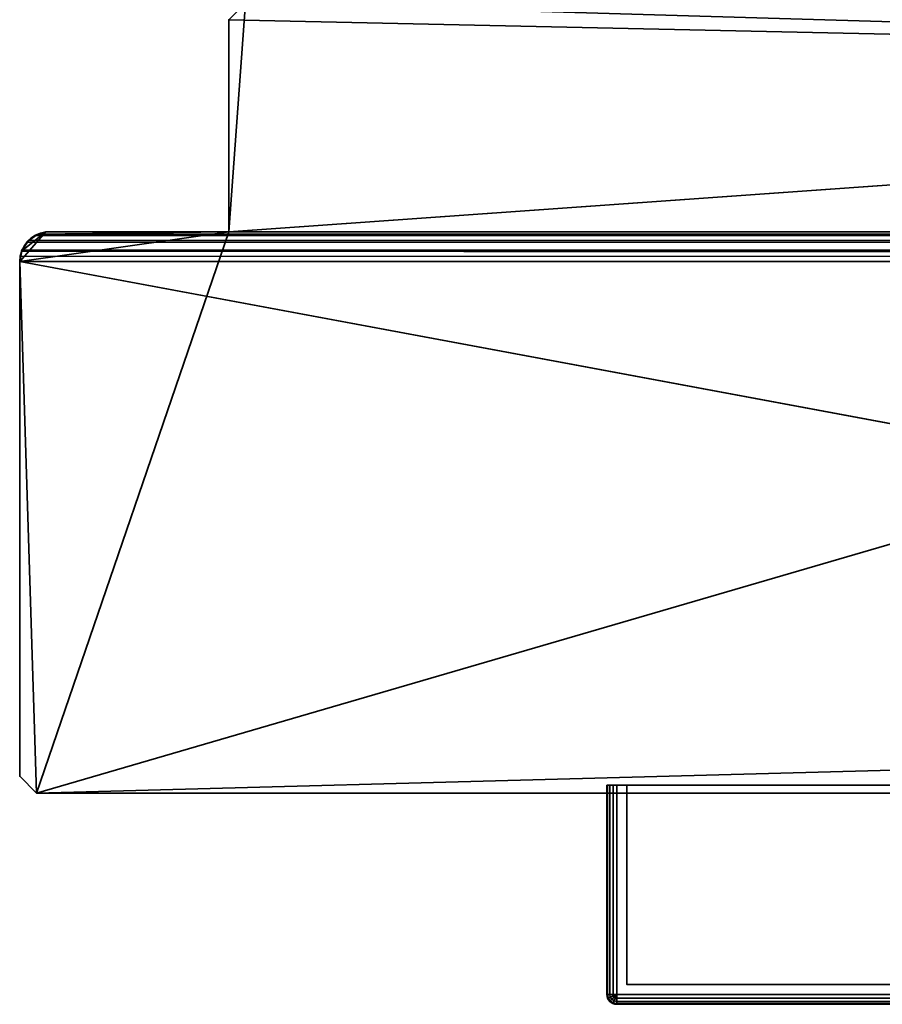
# Model space of a CAD drawing. Header units: millimetres. Extents: x -320 to 8070, y -96 to 57.
# Tile 19 of 111: x 1130 to 1174, y -50 to -1. Entities that reach past the tile are written whole.
import ezdxf

# ---------------------------------------------------------------- set-up
doc = ezdxf.new("R2010")
doc.units = ezdxf.units.MM
doc.layers.add('151', color=7, linetype='Continuous', true_color=0xffffff)

# ---------------------------------------------------------------- blocks, each defined once
blk = doc.blocks.new('UG_SURFACE_009')
at = {"layer": '151', "color": 253, "linetype": 'Continuous', "lineweight": 35}
for points in [[(1141.85, 0, 2016.5), (1141.85, 0), (1141, -0.85), (1141, -0.85, 2016.5)], [(1141.85, 0, 2016.5), (1141, -0.85, 2016.5), (1256, -3.35, 2016.5)], [(1256, -3.35), (1141, -11.5), (1141.85, 0), (1255.15, 0)], [(1141, -11.5), (1141, -0.85), (1141.85, 0)], [(1256, -3.35, 2016.5), (1256, -0.85, 2016.5), (1255.15, 0, 2016.5), (1141.85, 0, 2016.5)], [(1141, -11.5, 2016.5), (1141, -0.85, 2016.5), (1141, -0.85), (1141, -11.5)], [(1141, -0.85, 2016.5), (1141, -11.5, 2016.5), (1256, -3.35, 2016.5)], [(1131.35, -39.7), (1256, -3.35), (1256, -36.35)], [(1141, -11.5), (1256, -3.35), (1131.35, -39.7)], [(1141, -11.5, 2016.5), (1859, -11.5, 2016.5), (1744, -3.35, 2016.5), (1256, -3.35, 2016.5)], [(1141, -11.5), (1131.35, -39.7), (1130.5, -38.85), (1130.5, -13)], [(1131.813, -11.512), (1141, -11.5), (1130.5, -13)], [(1131.813, -11.512), (1130.5, -13), (1130.597, -12.47)], [(1130.597, -12.47), (1130.875, -12.008), (1131.299, -11.674), (1131.813, -11.512)], [(1131.31, -11.692, 2026.19), (1131.299, -11.674), (1130.875, -12.008)], [(1130.875, -12.008), (1130.939, -11.939, 2026.561), (1131.31, -11.692, 2026.19)], [(1131.31, -11.692, 2026.19), (1130.939, -11.939, 2026.561), (1869.061, -11.939, 2026.561)], [(1131.299, -11.674), (1131.426, -11.614, 2026.074), (1131.813, -11.512, 2025.687)], [(1131.813, -11.512, 2025.687), (1131.813, -11.512), (1131.299, -11.674)], [(1131.299, -11.674), (1131.31, -11.692, 2026.19), (1131.426, -11.614, 2026.074)], [(1869.061, -11.939, 2026.561), (1868.574, -11.614, 2026.074), (1131.426, -11.614, 2026.074), (1131.31, -11.692, 2026.19)], [(1140.964, -11.5, 2025.512), (1131.426, -11.614, 2026.074), (1868.574, -11.614, 2026.074)], [(1140.964, -11.5, 2025.512), (1131.813, -11.512, 2025.687), (1131.426, -11.614, 2026.074)], [(1141, -11.5, 2025.5), (1131.813, -11.512, 2025.687), (1140.964, -11.5, 2025.512)], [(1141, -11.5, 2025.5), (1141, -11.5, 2016.5), (1131.813, -11.512, 2025.687)], [(1141, -11.5, 2016.5), (1141, -11.5), (1131.813, -11.512), (1131.813, -11.512, 2025.687)], [(1140.964, -11.5, 2025.512), (1140.998, -11.5, 2025.503), (1140.999, -11.5, 2025.501), (1141, -11.5, 2025.501)], [(1141, -11.5, 2025.501), (1141, -11.5, 2025.5), (1140.964, -11.5, 2025.512)], [(1868.574, -11.614, 2026.074), (1140.998, -11.5, 2025.503), (1140.964, -11.5, 2025.512)], [(1140.999, -11.5, 2025.501), (1140.998, -11.5, 2025.503), (1868.574, -11.614, 2026.074)], [(1868.574, -11.614, 2026.074), (1141, -11.5, 2025.501), (1140.999, -11.5, 2025.501)], [(1859, -11.5, 2016.5), (1141, -11.5, 2016.5), (1141, -11.5, 2025.5), (1868, -11.5, 2025.5)], [(1141, -11.5, 2025.501), (1868.574, -11.614, 2026.074), (1868, -11.5, 2025.5)], [(1868, -11.5, 2025.5), (1141, -11.5, 2025.5), (1141, -11.5, 2025.501)], [(1130.888, -12.016, 2026.612), (1130.875, -12.008), (1130.597, -12.47)], [(1130.597, -12.47), (1130.614, -12.426, 2026.886), (1130.888, -12.016, 2026.612)], [(1130.888, -12.016, 2026.612), (1130.614, -12.426, 2026.886), (1869.386, -12.426, 2026.886)], [(1130.875, -12.008), (1130.888, -12.016, 2026.612), (1130.939, -11.939, 2026.561)], [(1869.386, -12.426, 2026.886), (1869.061, -11.939, 2026.561), (1130.939, -11.939, 2026.561), (1130.888, -12.016, 2026.612)], [(1130.601, -12.471, 2026.899), (1130.597, -12.47), (1130.5, -13)], [(1130.5, -13), (1130.524, -12.73, 2026.976), (1130.601, -12.471, 2026.899)], [(1130.5, -13), (1130.5, -13, 2027), (1130.524, -12.73, 2026.976)], [(1130.524, -12.73, 2026.976), (1130.5, -13, 2027), (1869.5, -13, 2027)], [(1869.5, -13, 2027), (1130.601, -12.471, 2026.899), (1130.524, -12.73, 2026.976)], [(1130.597, -12.47), (1130.601, -12.471, 2026.899), (1130.614, -12.426, 2026.886)], [(1130.601, -12.471, 2026.899), (1869.471, -12.707, 2026.971), (1869.386, -12.426, 2026.886)], [(1869.386, -12.426, 2026.886), (1130.614, -12.426, 2026.886), (1130.601, -12.471, 2026.899)], [(1130.601, -12.471, 2026.899), (1869.5, -13, 2027), (1869.471, -12.707, 2026.971)], [(1130.5, -38.85, 2027), (1130.5, -13, 2027), (1130.5, -13), (1130.5, -38.85)], [(1256, -36.35, 2027), (1130.5, -13, 2027), (1131.35, -39.7, 2027), (1255.15, -39.7, 2027)], [(1869.5, -13, 2027), (1130.5, -13, 2027), (1256, -36.35, 2027), (1744, -36.35, 2027)], [(1130.5, -13, 2027), (1130.5, -38.85, 2027), (1131.35, -39.7, 2027)], [(1256, -36.35), (1256, -38.85), (1255.15, -39.7), (1131.35, -39.7)], [(1130.5, -38.85, 2027), (1130.5, -38.85), (1131.35, -39.7), (1131.35, -39.7, 2027)], [(1255.15, -39.7, 2027), (1131.35, -39.7, 2027), (1131.35, -39.7), (1255.15, -39.7)]]:
    blk.add_3dface(points, dxfattribs=at)
blk = doc.blocks.new('UG_SURFACE_019')
at = {"layer": '151', "color": 251, "linetype": 'Continuous', "lineweight": 35}
for points in [[(1160.038, -39.3, 999.809), (1160.038, -49.8, 999.809), (1160, -49.8, 1000), (1160, -39.3, 1000)], [(1160, -49.8, 1050), (1160, -39.3, 1050), (1160, -39.3, 1000), (1160, -49.8, 1000)], [(1160, -39.3, 1050), (1160, -49.8, 1050), (1160.038, -49.8, 1050.191), (1160.038, -39.3, 1050.191)], [(1161, -39.3, 1000.5), (1160.146, -39.3, 999.646), (1160.038, -39.3, 999.809), (1160, -39.3, 1000)], [(1160, -39.3, 1000), (1160, -39.3, 1050), (1161, -39.3, 1049.5), (1161, -39.3, 1000.5)], [(1160, -39.3, 1050), (1160.038, -39.3, 1050.191), (1160.146, -39.3, 1050.354), (1161, -39.3, 1049.5)], [(1160.146, -39.3, 999.646), (1160.146, -49.8, 999.646), (1160.038, -49.8, 999.809), (1160.038, -39.3, 999.809)], [(1160.038, -39.3, 1050.191), (1160.038, -49.8, 1050.191), (1160.146, -49.8, 1050.354), (1160.146, -39.3, 1050.354)], [(1160.309, -39.3, 999.538), (1160.309, -49.8, 999.538), (1160.146, -49.8, 999.646), (1160.146, -39.3, 999.646)], [(1160.146, -39.3, 1050.354), (1160.146, -49.8, 1050.354), (1160.309, -49.8, 1050.462), (1160.309, -39.3, 1050.462)], [(1160.5, -39.3, 999.5), (1160.309, -39.3, 999.538), (1160.146, -39.3, 999.646), (1161, -39.3, 1000.5)], [(1161, -39.3, 1049.5), (1160.146, -39.3, 1050.354), (1160.309, -39.3, 1050.462), (1160.5, -39.3, 1050.5)], [(1160.5, -39.3, 999.5), (1160.5, -49.8, 999.5), (1160.309, -49.8, 999.538), (1160.309, -39.3, 999.538)], [(1160.309, -39.3, 1050.462), (1160.309, -49.8, 1050.462), (1160.5, -49.8, 1050.5), (1160.5, -39.3, 1050.5)], [(1210.5, -39.3, 999.5), (1210.5, -49.8, 999.5), (1160.5, -49.8, 999.5), (1160.5, -39.3, 999.5)], [(1210.5, -49.8, 1050.5), (1210.5, -39.3, 1050.5), (1160.5, -39.3, 1050.5), (1160.5, -49.8, 1050.5)], [(1161, -39.3, 1000.5), (1210, -39.3, 1000.5), (1210.5, -39.3, 999.5), (1160.5, -39.3, 999.5)], [(1210, -39.3, 1049.5), (1161, -39.3, 1049.5), (1160.5, -39.3, 1050.5), (1210.5, -39.3, 1050.5)], [(1161, -39.3, 1049.5), (1161, -49.3, 1049.5), (1161, -49.3, 1000.5), (1161, -39.3, 1000.5)], [(1210, -39.3, 1049.5), (1210, -49.3, 1049.5), (1161, -49.3, 1049.5), (1161, -39.3, 1049.5)], [(1161, -39.3, 1000.5), (1161, -49.3, 1000.5), (1210, -49.3, 1000.5), (1210, -39.3, 1000.5)], [(1210, -39.3, 1049.5), (1210.854, -39.3, 1050.354), (1210.962, -39.3, 1050.191), (1211, -39.3, 1050)], [(1211, -39.3, 1050), (1211, -39.3, 1000), (1210, -39.3, 1000.5), (1210, -39.3, 1049.5)], [(1210, -39.3, 1000.5), (1210.854, -39.3, 999.646), (1210.691, -39.3, 999.538), (1210.5, -39.3, 999.5)], [(1210.5, -39.3, 1050.5), (1210.691, -39.3, 1050.462), (1210.854, -39.3, 1050.354), (1210, -39.3, 1049.5)], [(1211, -39.3, 1000), (1210.962, -39.3, 999.809), (1210.854, -39.3, 999.646), (1210, -39.3, 1000.5)], [(1210, -39.3, 1000.5), (1210, -49.3, 1000.5), (1210, -49.3, 1049.5), (1210, -39.3, 1049.5)], [(1210.691, -39.3, 999.538), (1210.691, -49.8, 999.538), (1210.5, -49.8, 999.5), (1210.5, -39.3, 999.5)], [(1210.5, -39.3, 1050.5), (1210.5, -49.8, 1050.5), (1210.691, -49.8, 1050.462), (1210.691, -39.3, 1050.462)], [(1210.854, -39.3, 999.646), (1210.854, -49.8, 999.646), (1210.691, -49.8, 999.538), (1210.691, -39.3, 999.538)], [(1210.691, -39.3, 1050.462), (1210.691, -49.8, 1050.462), (1210.854, -49.8, 1050.354), (1210.854, -39.3, 1050.354)], [(1210.962, -39.3, 999.809), (1210.962, -49.8, 999.809), (1210.854, -49.8, 999.646), (1210.854, -39.3, 999.646)], [(1210.854, -39.3, 1050.354), (1210.854, -49.8, 1050.354), (1210.962, -49.8, 1050.191), (1210.962, -39.3, 1050.191)], [(1211, -39.3, 1000), (1211, -49.8, 1000), (1210.962, -49.8, 999.809), (1210.962, -39.3, 999.809)], [(1210.962, -39.3, 1050.191), (1210.962, -49.8, 1050.191), (1211, -49.8, 1050), (1211, -39.3, 1050)], [(1211, -39.3, 1050), (1211, -49.8, 1050), (1211, -49.8, 1000), (1211, -39.3, 1000)], [(1161, -49.3, 1000.5), (1161, -49.3, 1049.5), (1181.5, -49.3, 1032), (1181.5, -49.3, 1018)], [(1210, -49.3, 1000.5), (1161, -49.3, 1000.5), (1185.5, -49.3, 1014), (1187.031, -49.3, 1014.305)], [(1161, -49.3, 1000.5), (1182.672, -49.3, 1015.172), (1183.969, -49.3, 1014.305)], [(1161, -49.3, 1049.5), (1181.805, -49.3, 1033.531), (1181.5, -49.3, 1032)], [(1183.969, -49.3, 1014.305), (1185.5, -49.3, 1014), (1161, -49.3, 1000.5)], [(1181.5, -49.3, 1018), (1181.805, -49.3, 1016.469), (1161, -49.3, 1000.5)], [(1161, -49.3, 1049.5), (1182.672, -49.3, 1034.828), (1181.805, -49.3, 1033.531)], [(1181.805, -49.3, 1016.469), (1182.672, -49.3, 1015.172), (1161, -49.3, 1000.5)], [(1161, -49.3, 1049.5), (1185.5, -49.3, 1036), (1183.969, -49.3, 1035.696)], [(1183.969, -49.3, 1035.696), (1182.672, -49.3, 1034.828), (1161, -49.3, 1049.5)], [(1187.031, -49.3, 1035.696), (1185.5, -49.3, 1036), (1161, -49.3, 1049.5), (1210, -49.3, 1049.5)], [(1181.5, -49.3, 1018), (1181.5, -50.3, 1018), (1181.805, -50.3, 1016.469), (1181.805, -49.3, 1016.469)], [(1181.805, -49.3, 1033.531), (1181.805, -50.3, 1033.531), (1181.5, -50.3, 1032), (1181.5, -49.3, 1032)], [(1181.5, -49.3, 1032), (1181.5, -50.3, 1032), (1181.5, -50.3, 1018), (1181.5, -49.3, 1018)], [(1181.805, -49.3, 1016.469), (1181.805, -50.3, 1016.469), (1182.672, -50.3, 1015.172), (1182.672, -49.3, 1015.172)], [(1182.672, -49.3, 1034.828), (1182.672, -50.3, 1034.828), (1181.805, -50.3, 1033.531), (1181.805, -49.3, 1033.531)], [(1182.672, -49.3, 1015.172), (1182.672, -50.3, 1015.172), (1183.969, -50.3, 1014.305), (1183.969, -49.3, 1014.305)], [(1183.969, -49.3, 1035.696), (1183.969, -50.3, 1035.696), (1182.672, -50.3, 1034.828), (1182.672, -49.3, 1034.828)], [(1183.969, -49.3, 1014.305), (1183.969, -50.3, 1014.305), (1185.5, -50.3, 1014), (1185.5, -49.3, 1014)], [(1185.5, -49.3, 1036), (1185.5, -50.3, 1036), (1183.969, -50.3, 1035.696), (1183.969, -49.3, 1035.696)], [(1185.5, -49.3, 1014), (1185.5, -50.3, 1014), (1187.031, -50.3, 1014.305), (1187.031, -49.3, 1014.305)], [(1187.031, -49.3, 1035.696), (1187.031, -50.3, 1035.696), (1185.5, -50.3, 1036), (1185.5, -49.3, 1036)], [(1210, -49.3, 1049.5), (1188.328, -49.3, 1034.828), (1187.031, -49.3, 1035.696)], [(1187.031, -49.3, 1014.305), (1188.328, -49.3, 1015.172), (1210, -49.3, 1000.5)], [(1187.031, -49.3, 1014.305), (1187.031, -50.3, 1014.305), (1188.328, -50.3, 1015.172), (1188.328, -49.3, 1015.172)], [(1188.328, -49.3, 1034.828), (1188.328, -50.3, 1034.828), (1187.031, -50.3, 1035.696), (1187.031, -49.3, 1035.696)], [(1210, -49.3, 1000.5), (1188.328, -49.3, 1015.172), (1189.196, -49.3, 1016.469)], [(1189.196, -49.3, 1033.531), (1188.328, -49.3, 1034.828), (1210, -49.3, 1049.5)], [(1188.328, -49.3, 1015.172), (1188.328, -50.3, 1015.172), (1189.196, -50.3, 1016.469), (1189.196, -49.3, 1016.469)], [(1189.196, -49.3, 1033.531), (1189.196, -50.3, 1033.531), (1188.328, -50.3, 1034.828), (1188.328, -49.3, 1034.828)], [(1210, -49.3, 1000.5), (1189.196, -49.3, 1016.469), (1189.5, -49.3, 1018)], [(1189.5, -49.3, 1032), (1189.196, -49.3, 1033.531), (1210, -49.3, 1049.5)], [(1189.196, -49.3, 1016.469), (1189.196, -50.3, 1016.469), (1189.5, -50.3, 1018), (1189.5, -49.3, 1018)], [(1189.5, -49.3, 1032), (1189.5, -50.3, 1032), (1189.196, -50.3, 1033.531), (1189.196, -49.3, 1033.531)], [(1210, -49.3, 1049.5), (1210, -49.3, 1000.5), (1189.5, -49.3, 1018), (1189.5, -49.3, 1032)], [(1189.5, -49.3, 1018), (1189.5, -50.3, 1018), (1189.5, -50.3, 1032), (1189.5, -49.3, 1032)], [(1160.038, -49.991, 1000), (1160, -49.8, 1000), (1160.038, -49.8, 999.809), (1160.073, -49.977, 999.809)], [(1160.038, -49.991, 1000), (1160.038, -49.991, 1050), (1160, -49.8, 1050), (1160, -49.8, 1000)], [(1160.073, -49.977, 1050.191), (1160.038, -49.8, 1050.191), (1160, -49.8, 1050), (1160.038, -49.991, 1050)], [(1160.073, -49.977, 999.809), (1160.038, -49.8, 999.809), (1160.146, -49.8, 999.646), (1160.173, -49.935, 999.646)], [(1160.173, -49.935, 1050.354), (1160.146, -49.8, 1050.354), (1160.038, -49.8, 1050.191), (1160.073, -49.977, 1050.191)], [(1160.173, -50.127, 999.809), (1160.073, -49.977, 999.809), (1160.173, -49.935, 999.646), (1160.25, -50.05, 999.646)], [(1160.25, -50.05, 1050.354), (1160.173, -49.935, 1050.354), (1160.073, -49.977, 1050.191), (1160.173, -50.127, 1050.191)], [(1160.173, -49.935, 999.646), (1160.146, -49.8, 999.646), (1160.309, -49.8, 999.538), (1160.323, -49.873, 999.538)], [(1160.323, -49.873, 1050.462), (1160.309, -49.8, 1050.462), (1160.146, -49.8, 1050.354), (1160.173, -49.935, 1050.354)], [(1160.25, -50.05, 999.646), (1160.173, -49.935, 999.646), (1160.323, -49.873, 999.538), (1160.365, -49.935, 999.538)], [(1160.365, -49.935, 1050.462), (1160.323, -49.873, 1050.462), (1160.173, -49.935, 1050.354), (1160.25, -50.05, 1050.354)], [(1160.365, -50.127, 999.646), (1160.25, -50.05, 999.646), (1160.365, -49.935, 999.538), (1160.427, -49.977, 999.538)], [(1160.427, -49.977, 1050.462), (1160.365, -49.935, 1050.462), (1160.25, -50.05, 1050.354), (1160.365, -50.127, 1050.354)], [(1160.323, -49.873, 999.538), (1160.309, -49.8, 999.538), (1160.5, -49.8, 999.5)], [(1160.5, -49.8, 1050.5), (1160.309, -49.8, 1050.462), (1160.323, -49.873, 1050.462)], [(1160.365, -49.935, 999.538), (1160.323, -49.873, 999.538), (1160.5, -49.8, 999.5)], [(1160.5, -49.8, 1050.5), (1160.323, -49.873, 1050.462), (1160.365, -49.935, 1050.462)], [(1160.427, -49.977, 999.538), (1160.365, -49.935, 999.538), (1160.5, -49.8, 999.5)], [(1160.5, -49.8, 1050.5), (1160.365, -49.935, 1050.462), (1160.427, -49.977, 1050.462)], [(1160.5, -49.991, 999.538), (1160.427, -49.977, 999.538), (1160.5, -49.8, 999.5)], [(1160.5, -49.8, 1050.5), (1160.427, -49.977, 1050.462), (1160.5, -49.991, 1050.462)], [(1210.5, -49.991, 999.538), (1160.5, -49.991, 999.538), (1160.5, -49.8, 999.5), (1210.5, -49.8, 999.5)], [(1160.5, -49.991, 1050.462), (1210.5, -49.991, 1050.462), (1210.5, -49.8, 1050.5), (1160.5, -49.8, 1050.5)], [(1210.691, -49.8, 999.538), (1210.677, -49.873, 999.538), (1210.5, -49.8, 999.5)], [(1210.677, -49.873, 999.538), (1210.635, -49.935, 999.538), (1210.5, -49.8, 999.5)], [(1210.635, -49.935, 999.538), (1210.573, -49.977, 999.538), (1210.5, -49.8, 999.5)], [(1210.573, -49.977, 999.538), (1210.5, -49.991, 999.538), (1210.5, -49.8, 999.5)], [(1210.5, -49.8, 1050.5), (1210.677, -49.873, 1050.462), (1210.691, -49.8, 1050.462)], [(1210.5, -49.8, 1050.5), (1210.635, -49.935, 1050.462), (1210.677, -49.873, 1050.462)], [(1210.5, -49.8, 1050.5), (1210.573, -49.977, 1050.462), (1210.635, -49.935, 1050.462)], [(1210.5, -49.8, 1050.5), (1210.5, -49.991, 1050.462), (1210.573, -49.977, 1050.462)], [(1210.75, -50.05, 999.646), (1210.635, -50.127, 999.646), (1210.573, -49.977, 999.538), (1210.635, -49.935, 999.538)], [(1210.635, -49.935, 1050.462), (1210.573, -49.977, 1050.462), (1210.635, -50.127, 1050.354), (1210.75, -50.05, 1050.354)], [(1210.827, -49.935, 999.646), (1210.75, -50.05, 999.646), (1210.635, -49.935, 999.538), (1210.677, -49.873, 999.538)], [(1210.677, -49.873, 1050.462), (1210.635, -49.935, 1050.462), (1210.75, -50.05, 1050.354), (1210.827, -49.935, 1050.354)], [(1210.854, -49.8, 999.646), (1210.827, -49.935, 999.646), (1210.677, -49.873, 999.538), (1210.691, -49.8, 999.538)], [(1210.691, -49.8, 1050.462), (1210.677, -49.873, 1050.462), (1210.827, -49.935, 1050.354), (1210.854, -49.8, 1050.354)], [(1210.927, -49.977, 999.809), (1210.827, -50.127, 999.809), (1210.75, -50.05, 999.646), (1210.827, -49.935, 999.646)], [(1210.827, -49.935, 1050.354), (1210.75, -50.05, 1050.354), (1210.827, -50.127, 1050.191), (1210.927, -49.977, 1050.191)], [(1210.962, -49.8, 999.809), (1210.927, -49.977, 999.809), (1210.827, -49.935, 999.646), (1210.854, -49.8, 999.646)], [(1210.854, -49.8, 1050.354), (1210.827, -49.935, 1050.354), (1210.927, -49.977, 1050.191), (1210.962, -49.8, 1050.191)], [(1211, -49.8, 1000), (1210.962, -49.991, 1000), (1210.927, -49.977, 999.809), (1210.962, -49.8, 999.809)], [(1210.962, -49.8, 1050.191), (1210.927, -49.977, 1050.191), (1210.962, -49.991, 1050), (1211, -49.8, 1050)], [(1210.962, -49.991, 1050), (1210.962, -49.991, 1000), (1211, -49.8, 1000), (1211, -49.8, 1050)], [(1160.146, -50.154, 1000), (1160.038, -49.991, 1000), (1160.073, -49.977, 999.809), (1160.173, -50.127, 999.809)], [(1160.173, -50.127, 1050.191), (1160.073, -49.977, 1050.191), (1160.038, -49.991, 1050), (1160.146, -50.154, 1050)], [(1160.146, -50.154, 1000), (1160.146, -50.154, 1050), (1160.038, -49.991, 1050), (1160.038, -49.991, 1000)], [(1160.309, -50.262, 1000), (1160.146, -50.154, 1000), (1160.173, -50.127, 999.809), (1160.323, -50.227, 999.809)], [(1160.323, -50.227, 1050.191), (1160.173, -50.127, 1050.191), (1160.146, -50.154, 1050), (1160.309, -50.262, 1050)], [(1160.309, -50.262, 1000), (1160.309, -50.262, 1050), (1160.146, -50.154, 1050), (1160.146, -50.154, 1000)], [(1160.323, -50.227, 999.809), (1160.173, -50.127, 999.809), (1160.25, -50.05, 999.646), (1160.365, -50.127, 999.646)], [(1160.365, -50.127, 1050.354), (1160.25, -50.05, 1050.354), (1160.173, -50.127, 1050.191), (1160.323, -50.227, 1050.191)], [(1160.5, -50.3, 1000), (1160.309, -50.262, 1000), (1160.323, -50.227, 999.809), (1160.5, -50.262, 999.809)], [(1160.5, -50.262, 1050.191), (1160.323, -50.227, 1050.191), (1160.309, -50.262, 1050), (1160.5, -50.3, 1050)], [(1160.5, -50.3, 1000), (1160.5, -50.3, 1050), (1160.309, -50.262, 1050), (1160.309, -50.262, 1000)], [(1160.5, -50.262, 999.809), (1160.323, -50.227, 999.809), (1160.365, -50.127, 999.646), (1160.5, -50.154, 999.646)], [(1160.5, -50.154, 1050.354), (1160.365, -50.127, 1050.354), (1160.323, -50.227, 1050.191), (1160.5, -50.262, 1050.191)], [(1160.5, -50.154, 999.646), (1160.365, -50.127, 999.646), (1160.427, -49.977, 999.538), (1160.5, -49.991, 999.538)], [(1160.5, -49.991, 1050.462), (1160.427, -49.977, 1050.462), (1160.365, -50.127, 1050.354), (1160.5, -50.154, 1050.354)], [(1210.5, -50.154, 999.646), (1160.5, -50.154, 999.646), (1160.5, -49.991, 999.538), (1210.5, -49.991, 999.538)], [(1160.5, -50.154, 1050.354), (1210.5, -50.154, 1050.354), (1210.5, -49.991, 1050.462), (1160.5, -49.991, 1050.462)], [(1210.5, -50.262, 999.809), (1160.5, -50.262, 999.809), (1160.5, -50.154, 999.646), (1210.5, -50.154, 999.646)], [(1160.5, -50.262, 1050.191), (1210.5, -50.262, 1050.191), (1210.5, -50.154, 1050.354), (1160.5, -50.154, 1050.354)], [(1210.5, -50.3, 1000), (1160.5, -50.3, 1000), (1160.5, -50.262, 999.809), (1210.5, -50.262, 999.809)], [(1160.5, -50.3, 1050), (1210.5, -50.3, 1050), (1210.5, -50.262, 1050.191), (1160.5, -50.262, 1050.191)], [(1160.5, -50.3, 1050), (1160.5, -50.3, 1000), (1181.5, -50.3, 1018), (1181.5, -50.3, 1032)], [(1210.5, -50.3, 1050), (1160.5, -50.3, 1050), (1185.5, -50.3, 1036), (1187.031, -50.3, 1035.696)], [(1160.5, -50.3, 1050), (1182.672, -50.3, 1034.828), (1183.969, -50.3, 1035.696)], [(1160.5, -50.3, 1000), (1181.805, -50.3, 1016.469), (1181.5, -50.3, 1018)], [(1183.969, -50.3, 1035.696), (1185.5, -50.3, 1036), (1160.5, -50.3, 1050)], [(1181.5, -50.3, 1032), (1181.805, -50.3, 1033.531), (1160.5, -50.3, 1050)], [(1160.5, -50.3, 1000), (1182.672, -50.3, 1015.172), (1181.805, -50.3, 1016.469)], [(1181.805, -50.3, 1033.531), (1182.672, -50.3, 1034.828), (1160.5, -50.3, 1050)], [(1160.5, -50.3, 1000), (1210.5, -50.3, 1000), (1185.5, -50.3, 1014), (1183.969, -50.3, 1014.305)], [(1183.969, -50.3, 1014.305), (1182.672, -50.3, 1015.172), (1160.5, -50.3, 1000)], [(1187.031, -50.3, 1014.305), (1185.5, -50.3, 1014), (1210.5, -50.3, 1000)], [(1210.5, -50.3, 1000), (1188.328, -50.3, 1015.172), (1187.031, -50.3, 1014.305)], [(1187.031, -50.3, 1035.696), (1188.328, -50.3, 1034.828), (1210.5, -50.3, 1050)], [(1210.5, -50.3, 1050), (1188.328, -50.3, 1034.828), (1189.196, -50.3, 1033.531)], [(1189.196, -50.3, 1016.469), (1188.328, -50.3, 1015.172), (1210.5, -50.3, 1000)], [(1210.5, -50.3, 1050), (1189.196, -50.3, 1033.531), (1189.5, -50.3, 1032)], [(1189.5, -50.3, 1018), (1189.196, -50.3, 1016.469), (1210.5, -50.3, 1000)], [(1210.5, -50.3, 1000), (1210.5, -50.3, 1050), (1189.5, -50.3, 1032), (1189.5, -50.3, 1018)], [(1210.635, -50.127, 999.646), (1210.5, -50.154, 999.646), (1210.5, -49.991, 999.538), (1210.573, -49.977, 999.538)], [(1210.573, -49.977, 1050.462), (1210.5, -49.991, 1050.462), (1210.5, -50.154, 1050.354), (1210.635, -50.127, 1050.354)], [(1210.677, -50.227, 999.809), (1210.5, -50.262, 999.809), (1210.5, -50.154, 999.646), (1210.635, -50.127, 999.646)], [(1210.635, -50.127, 1050.354), (1210.5, -50.154, 1050.354), (1210.5, -50.262, 1050.191), (1210.677, -50.227, 1050.191)], [(1210.691, -50.262, 1000), (1210.5, -50.3, 1000), (1210.5, -50.262, 999.809), (1210.677, -50.227, 999.809)], [(1210.677, -50.227, 1050.191), (1210.5, -50.262, 1050.191), (1210.5, -50.3, 1050), (1210.691, -50.262, 1050)], [(1210.5, -50.3, 1050), (1210.5, -50.3, 1000), (1210.691, -50.262, 1000), (1210.691, -50.262, 1050)], [(1210.827, -50.127, 999.809), (1210.677, -50.227, 999.809), (1210.635, -50.127, 999.646), (1210.75, -50.05, 999.646)], [(1210.75, -50.05, 1050.354), (1210.635, -50.127, 1050.354), (1210.677, -50.227, 1050.191), (1210.827, -50.127, 1050.191)], [(1210.854, -50.154, 1000), (1210.691, -50.262, 1000), (1210.677, -50.227, 999.809), (1210.827, -50.127, 999.809)], [(1210.827, -50.127, 1050.191), (1210.677, -50.227, 1050.191), (1210.691, -50.262, 1050), (1210.854, -50.154, 1050)], [(1210.691, -50.262, 1050), (1210.691, -50.262, 1000), (1210.854, -50.154, 1000), (1210.854, -50.154, 1050)], [(1210.962, -49.991, 1000), (1210.854, -50.154, 1000), (1210.827, -50.127, 999.809), (1210.927, -49.977, 999.809)], [(1210.927, -49.977, 1050.191), (1210.827, -50.127, 1050.191), (1210.854, -50.154, 1050), (1210.962, -49.991, 1050)], [(1210.854, -50.154, 1050), (1210.854, -50.154, 1000), (1210.962, -49.991, 1000), (1210.962, -49.991, 1050)]]:
    blk.add_3dface(points, dxfattribs=at)
blk = doc.blocks.new('UG_SURFACE_020')
at = {"layer": '151', "color": 251, "linetype": 'Continuous', "lineweight": 35}
for points in [[(1160, -39.3, 1129), (1160, -49.8, 1129), (1160.038, -49.8, 1129.191), (1160.038, -39.3, 1129.191)], [(1160, -39.3, 1079), (1160, -49.8, 1079), (1160, -49.8, 1129), (1160, -39.3, 1129)], [(1160.038, -39.3, 1078.809), (1160.038, -49.8, 1078.809), (1160, -49.8, 1079), (1160, -39.3, 1079)], [(1161, -39.3, 1128.5), (1161, -39.3, 1079.5), (1160, -39.3, 1079), (1160, -39.3, 1129)], [(1161, -39.3, 1079.5), (1160.146, -39.3, 1078.646), (1160.038, -39.3, 1078.809), (1160, -39.3, 1079)], [(1160, -39.3, 1129), (1160.038, -39.3, 1129.191), (1160.146, -39.3, 1129.354), (1161, -39.3, 1128.5)], [(1160.038, -39.3, 1129.191), (1160.038, -49.8, 1129.191), (1160.146, -49.8, 1129.354), (1160.146, -39.3, 1129.354)], [(1160.146, -39.3, 1078.646), (1160.146, -49.8, 1078.646), (1160.038, -49.8, 1078.809), (1160.038, -39.3, 1078.809)], [(1160.146, -39.3, 1129.354), (1160.146, -49.8, 1129.354), (1160.309, -49.8, 1129.462), (1160.309, -39.3, 1129.462)], [(1160.309, -39.3, 1078.538), (1160.309, -49.8, 1078.538), (1160.146, -49.8, 1078.646), (1160.146, -39.3, 1078.646)], [(1160.5, -39.3, 1078.5), (1160.309, -39.3, 1078.538), (1160.146, -39.3, 1078.646), (1161, -39.3, 1079.5)], [(1161, -39.3, 1128.5), (1160.146, -39.3, 1129.354), (1160.309, -39.3, 1129.462), (1160.5, -39.3, 1129.5)], [(1160.309, -39.3, 1129.462), (1160.309, -49.8, 1129.462), (1160.5, -49.8, 1129.5), (1160.5, -39.3, 1129.5)], [(1160.5, -39.3, 1078.5), (1160.5, -49.8, 1078.5), (1160.309, -49.8, 1078.538), (1160.309, -39.3, 1078.538)], [(1160.5, -39.3, 1129.5), (1160.5, -49.8, 1129.5), (1210.5, -49.8, 1129.5), (1210.5, -39.3, 1129.5)], [(1210.5, -39.3, 1078.5), (1210.5, -49.8, 1078.5), (1160.5, -49.8, 1078.5), (1160.5, -39.3, 1078.5)], [(1161, -39.3, 1079.5), (1210, -39.3, 1079.5), (1210.5, -39.3, 1078.5), (1160.5, -39.3, 1078.5)], [(1210, -39.3, 1128.5), (1161, -39.3, 1128.5), (1160.5, -39.3, 1129.5), (1210.5, -39.3, 1129.5)], [(1161, -39.3, 1128.5), (1161, -49.3, 1128.5), (1161, -49.3, 1079.5), (1161, -39.3, 1079.5)], [(1210, -39.3, 1128.5), (1210, -49.3, 1128.5), (1161, -49.3, 1128.5), (1161, -39.3, 1128.5)], [(1161, -39.3, 1079.5), (1161, -49.3, 1079.5), (1210, -49.3, 1079.5), (1210, -39.3, 1079.5)], [(1210, -49.3, 1079.5), (1161, -49.3, 1079.5), (1175, -49.3, 1093), (1192, -49.3, 1093)], [(1161, -49.3, 1079.5), (1161, -49.3, 1128.5), (1175, -49.3, 1115), (1175, -49.3, 1093)], [(1161, -49.3, 1128.5), (1210, -49.3, 1128.5), (1192, -49.3, 1115), (1175, -49.3, 1115)], [(1160.073, -49.977, 1129.191), (1160.038, -49.8, 1129.191), (1160, -49.8, 1129), (1160.038, -49.991, 1129)], [(1160.038, -49.991, 1079), (1160.038, -49.991, 1129), (1160, -49.8, 1129), (1160, -49.8, 1079)], [(1160.038, -49.991, 1079), (1160, -49.8, 1079), (1160.038, -49.8, 1078.809), (1160.073, -49.977, 1078.809)], [(1160.173, -49.935, 1129.354), (1160.146, -49.8, 1129.354), (1160.038, -49.8, 1129.191), (1160.073, -49.977, 1129.191)], [(1160.073, -49.977, 1078.809), (1160.038, -49.8, 1078.809), (1160.146, -49.8, 1078.646), (1160.173, -49.935, 1078.646)], [(1160.25, -50.05, 1129.354), (1160.173, -49.935, 1129.354), (1160.073, -49.977, 1129.191), (1160.173, -50.127, 1129.191)], [(1160.173, -50.127, 1078.809), (1160.073, -49.977, 1078.809), (1160.173, -49.935, 1078.646), (1160.25, -50.05, 1078.646)], [(1160.323, -49.873, 1129.462), (1160.309, -49.8, 1129.462), (1160.146, -49.8, 1129.354), (1160.173, -49.935, 1129.354)], [(1160.173, -49.935, 1078.646), (1160.146, -49.8, 1078.646), (1160.309, -49.8, 1078.538), (1160.323, -49.873, 1078.538)], [(1160.365, -49.935, 1129.462), (1160.323, -49.873, 1129.462), (1160.173, -49.935, 1129.354), (1160.25, -50.05, 1129.354)], [(1160.25, -50.05, 1078.646), (1160.173, -49.935, 1078.646), (1160.323, -49.873, 1078.538), (1160.365, -49.935, 1078.538)], [(1160.427, -49.977, 1129.462), (1160.365, -49.935, 1129.462), (1160.25, -50.05, 1129.354), (1160.365, -50.127, 1129.354)], [(1160.365, -50.127, 1078.646), (1160.25, -50.05, 1078.646), (1160.365, -49.935, 1078.538), (1160.427, -49.977, 1078.538)], [(1160.5, -49.8, 1129.5), (1160.309, -49.8, 1129.462), (1160.323, -49.873, 1129.462)], [(1160.323, -49.873, 1078.538), (1160.309, -49.8, 1078.538), (1160.5, -49.8, 1078.5)], [(1160.5, -49.8, 1129.5), (1160.323, -49.873, 1129.462), (1160.365, -49.935, 1129.462)], [(1160.365, -49.935, 1078.538), (1160.323, -49.873, 1078.538), (1160.5, -49.8, 1078.5)], [(1160.5, -49.8, 1129.5), (1160.365, -49.935, 1129.462), (1160.427, -49.977, 1129.462)], [(1160.427, -49.977, 1078.538), (1160.365, -49.935, 1078.538), (1160.5, -49.8, 1078.5)], [(1160.5, -49.8, 1129.5), (1160.427, -49.977, 1129.462), (1160.5, -49.991, 1129.462)], [(1160.5, -49.991, 1078.538), (1160.427, -49.977, 1078.538), (1160.5, -49.8, 1078.5)], [(1160.5, -49.991, 1129.462), (1210.5, -49.991, 1129.462), (1210.5, -49.8, 1129.5), (1160.5, -49.8, 1129.5)], [(1210.5, -49.991, 1078.538), (1160.5, -49.991, 1078.538), (1160.5, -49.8, 1078.5), (1210.5, -49.8, 1078.5)], [(1160.173, -50.127, 1129.191), (1160.073, -49.977, 1129.191), (1160.038, -49.991, 1129), (1160.146, -50.154, 1129)], [(1160.146, -50.154, 1079), (1160.038, -49.991, 1079), (1160.073, -49.977, 1078.809), (1160.173, -50.127, 1078.809)], [(1160.146, -50.154, 1079), (1160.146, -50.154, 1129), (1160.038, -49.991, 1129), (1160.038, -49.991, 1079)], [(1160.323, -50.227, 1129.191), (1160.173, -50.127, 1129.191), (1160.146, -50.154, 1129), (1160.309, -50.262, 1129)], [(1160.309, -50.262, 1079), (1160.146, -50.154, 1079), (1160.173, -50.127, 1078.809), (1160.323, -50.227, 1078.809)], [(1160.309, -50.262, 1079), (1160.309, -50.262, 1129), (1160.146, -50.154, 1129), (1160.146, -50.154, 1079)], [(1160.365, -50.127, 1129.354), (1160.25, -50.05, 1129.354), (1160.173, -50.127, 1129.191), (1160.323, -50.227, 1129.191)], [(1160.323, -50.227, 1078.809), (1160.173, -50.127, 1078.809), (1160.25, -50.05, 1078.646), (1160.365, -50.127, 1078.646)], [(1160.5, -50.262, 1129.191), (1160.323, -50.227, 1129.191), (1160.309, -50.262, 1129), (1160.5, -50.3, 1129)], [(1160.5, -50.3, 1079), (1160.309, -50.262, 1079), (1160.323, -50.227, 1078.809), (1160.5, -50.262, 1078.809)], [(1160.5, -50.3, 1079), (1160.5, -50.3, 1129), (1160.309, -50.262, 1129), (1160.309, -50.262, 1079)], [(1160.5, -50.154, 1129.354), (1160.365, -50.127, 1129.354), (1160.323, -50.227, 1129.191), (1160.5, -50.262, 1129.191)], [(1160.5, -50.262, 1078.809), (1160.323, -50.227, 1078.809), (1160.365, -50.127, 1078.646), (1160.5, -50.154, 1078.646)], [(1160.5, -49.991, 1129.462), (1160.427, -49.977, 1129.462), (1160.365, -50.127, 1129.354), (1160.5, -50.154, 1129.354)], [(1160.5, -50.154, 1078.646), (1160.365, -50.127, 1078.646), (1160.427, -49.977, 1078.538), (1160.5, -49.991, 1078.538)], [(1160.5, -50.154, 1129.354), (1210.5, -50.154, 1129.354), (1210.5, -49.991, 1129.462), (1160.5, -49.991, 1129.462)], [(1210.5, -50.154, 1078.646), (1160.5, -50.154, 1078.646), (1160.5, -49.991, 1078.538), (1210.5, -49.991, 1078.538)], [(1160.5, -50.262, 1129.191), (1210.5, -50.262, 1129.191), (1210.5, -50.154, 1129.354), (1160.5, -50.154, 1129.354)], [(1210.5, -50.262, 1078.809), (1160.5, -50.262, 1078.809), (1160.5, -50.154, 1078.646), (1210.5, -50.154, 1078.646)], [(1160.5, -50.3, 1129), (1210.5, -50.3, 1129), (1210.5, -50.262, 1129.191), (1160.5, -50.262, 1129.191)], [(1210.5, -50.3, 1079), (1160.5, -50.3, 1079), (1160.5, -50.262, 1078.809), (1210.5, -50.262, 1078.809)], [(1210.5, -50.3, 1129), (1160.5, -50.3, 1129), (1175.5, -50.3, 1115), (1191.756, -50.3, 1115)], [(1160.5, -50.3, 1129), (1175.309, -50.3, 1114.962), (1175.5, -50.3, 1115)], [(1160.5, -50.3, 1129), (1175.038, -50.3, 1114.691), (1175.146, -50.3, 1114.854)], [(1160.5, -50.3, 1129), (1160.5, -50.3, 1079), (1175, -50.3, 1093.5), (1175, -50.3, 1114.5)], [(1175.146, -50.3, 1114.854), (1175.309, -50.3, 1114.962), (1160.5, -50.3, 1129)], [(1160.5, -50.3, 1079), (1175.038, -50.3, 1093.309), (1175, -50.3, 1093.5)], [(1175, -50.3, 1114.5), (1175.038, -50.3, 1114.691), (1160.5, -50.3, 1129)], [(1160.5, -50.3, 1079), (1175.309, -50.3, 1093.038), (1175.146, -50.3, 1093.146)], [(1175.146, -50.3, 1093.146), (1175.038, -50.3, 1093.309), (1160.5, -50.3, 1079)], [(1160.5, -50.3, 1079), (1210.5, -50.3, 1079), (1191.756, -50.3, 1093), (1175.5, -50.3, 1093)], [(1175.5, -50.3, 1093), (1175.309, -50.3, 1093.038), (1160.5, -50.3, 1079)]]:
    blk.add_3dface(points, dxfattribs=at)

msp = doc.modelspace()

# ---------------------------------------------------------------- linework, layer by layer
at = {"layer": '151', "color": 253, "linetype": 'Continuous', "lineweight": 35}
for p, q in [((1141, -11.5, 2016.5), (1141, -0.85, 2016.5)), ((1141, -0.85), (1141, -11.5)), ((1141, -0.85), (1141, -0.85, 2016.5)), ((1141, -11.5), (1131.813, -11.512)), ((1131.813, -11.512), (1131.813, -11.512, 2025.687)), ((1859, -11.5, 2016.5), (1141, -11.5, 2016.5)), ((1141, -11.5, 2016.5), (1141, -11.5)), ((1868, -11.5, 2025.5), (1141, -11.5, 2025.5)), ((1141, -11.5, 2025.5), (1141, -11.5, 2016.5)), ((1869.5, -13, 2027), (1130.5, -13, 2027)), ((1130.5, -13, 2027), (1130.5, -13)), ((1130.5, -13), (1130.5, -38.85)), ((1130.5, -38.85, 2027), (1130.5, -13, 2027)), ((1130.5, -38.85), (1131.35, -39.7)), ((1130.5, -38.85), (1130.5, -38.85, 2027)), ((1130.5, -38.85, 2027), (1131.35, -39.7, 2027)), ((1131.35, -39.7), (1255.15, -39.7)), ((1255.15, -39.7, 2027), (1131.35, -39.7, 2027)), ((1131.35, -39.7), (1131.35, -39.7, 2027))]:
    msp.add_line(p, q, dxfattribs=at)
at = {"layer": '151', "color": 251, "linetype": 'Continuous', "lineweight": 35}
for p, q in [((1160, -39.3, 1000), (1160, -39.3, 1050)), ((1160, -39.3, 1079), (1160, -39.3, 1129)), ((1160, -49.8, 1129), (1160, -39.3, 1129)), ((1160, -39.3, 1079), (1160, -49.8, 1079)), ((1160, -49.8, 1050), (1160, -39.3, 1050)), ((1160, -39.3, 1000), (1160, -49.8, 1000)), ((1210.5, -39.3, 1078.5), (1160.5, -39.3, 1078.5)), ((1160.5, -39.3, 1050.5), (1210.5, -39.3, 1050.5)), ((1210.5, -39.3, 999.5), (1160.5, -39.3, 999.5)), ((1160.5, -39.3, 1129.5), (1210.5, -39.3, 1129.5)), ((1160.5, -39.3, 1129.5), (1160.5, -49.8, 1129.5)), ((1160.5, -49.8, 1078.5), (1160.5, -39.3, 1078.5)), ((1160.5, -39.3, 1050.5), (1160.5, -49.8, 1050.5)), ((1160.5, -49.8, 999.5), (1160.5, -39.3, 999.5)), ((1161, -39.3, 1128.5), (1210, -39.3, 1128.5)), ((1161, -49.3, 1128.5), (1161, -39.3, 1128.5)), ((1161, -39.3, 1079.5), (1161, -39.3, 1128.5)), ((1161, -49.3, 1079.5), (1161, -39.3, 1079.5)), ((1210, -39.3, 1079.5), (1161, -39.3, 1079.5)), ((1161, -49.3, 1000.5), (1161, -39.3, 1000.5)), ((1161, -39.3, 1049.5), (1210, -39.3, 1049.5)), ((1161, -39.3, 1000.5), (1161, -39.3, 1049.5)), ((1210, -39.3, 1000.5), (1161, -39.3, 1000.5)), ((1161, -49.3, 1049.5), (1161, -39.3, 1049.5)), ((1210, -49.3, 1079.5), (1161, -49.3, 1079.5)), ((1161, -49.3, 1128.5), (1210, -49.3, 1128.5)), ((1161, -49.3, 1079.5), (1161, -49.3, 1128.5)), ((1210, -49.3, 1000.5), (1161, -49.3, 1000.5)), ((1161, -49.3, 1049.5), (1210, -49.3, 1049.5)), ((1161, -49.3, 1000.5), (1161, -49.3, 1049.5)), ((1160, -49.8, 1079), (1160, -49.8, 1129)), ((1160, -49.8, 1000), (1160, -49.8, 1050)), ((1160.5, -49.8, 1129.5), (1210.5, -49.8, 1129.5)), ((1210.5, -49.8, 1078.5), (1160.5, -49.8, 1078.5)), ((1210.5, -49.8, 999.5), (1160.5, -49.8, 999.5)), ((1160.5, -49.8, 1050.5), (1210.5, -49.8, 1050.5)), ((1160.5, -50.3, 1129), (1160.5, -50.3, 1079)), ((1160.5, -50.3, 1079), (1210.5, -50.3, 1079)), ((1210.5, -50.3, 1129), (1160.5, -50.3, 1129)), ((1160.5, -50.3, 1000), (1210.5, -50.3, 1000)), ((1210.5, -50.3, 1050), (1160.5, -50.3, 1050)), ((1160.5, -50.3, 1050), (1160.5, -50.3, 1000))]:
    msp.add_line(p, q, dxfattribs=at)
at = {"layer": '151', "color": 253, "linetype": 'Continuous', "lineweight": 35}
msp.add_arc((1132, -13), 1.5, 97.1566, 180, dxfattribs=at)
at = {"layer": '151', "color": 251, "linetype": 'Continuous', "lineweight": 35, "extrusion": (0, 1, 0)}
for centre, start, end in [((-1160.5, 1079, -39.3), 270, 0), ((-1160.5, 1129, -39.3), 0, 90), ((-1160.5, 1000, -39.3), 270, 0), ((-1160.5, 1050, -39.3), 0, 90)]:
    msp.add_arc(centre, 0.5, start, end, dxfattribs=at)
at = {"layer": '151', "color": 251, "linetype": 'Continuous', "lineweight": 35, "extrusion": (0, 0, -1)}
for centre in [(-1160.5, -49.8, -1079), (-1160.5, -49.8, -1129)]:
    msp.add_arc(centre, 0.5, 270, 0, dxfattribs=at)
at = {"layer": '151', "color": 251, "linetype": 'Continuous', "lineweight": 35, "extrusion": (0, -1, 0)}
for centre, start, end in [((1160.5, 1079, 49.8), 180, 270), ((1160.5, 1129, 49.8), 90, 180), ((1160.5, 1050, 49.8), 90, 180), ((1160.5, 1000, 49.8), 180, 270)]:
    msp.add_arc(centre, 0.5, start, end, dxfattribs=at)
at = {"layer": '151', "color": 251, "linetype": 'Continuous', "lineweight": 35}
for centre in [(1160.5, -49.8, 1050), (1160.5, -49.8, 1000)]:
    msp.add_arc(centre, 0.5, 180, 270, dxfattribs=at)
at = {"layer": '151', "color": 251, "linetype": 'Continuous', "lineweight": 35, "extrusion": (1, 0, 0)}
for centre, start, end in [((-49.8, 1079, 1160.5), 180, 270), ((-49.8, 1129, 1160.5), 90, 180), ((-49.8, 1050, 1160.5), 90, 180), ((-49.8, 1000, 1160.5), 180, 270)]:
    msp.add_arc(centre, 0.5, start, end, dxfattribs=at)
at = {"layer": '151', "color": 253, "linetype": 'Continuous', "lineweight": 35, "extrusion": (-0.707107, 1.36293e-16, -0.707107)}
msp.add_ellipse((1132, -13, 2025.5), major_axis=(-1.5, 0, 1.5), ratio=0.707107, start_param=0, end_param=1.44589, dxfattribs=at)
at = {"layer": '151', "color": 253, "linetype": 'Continuous', "lineweight": 35, "extrusion": (0.001272, -0.999999, 0)}
msp.add_ellipse((-38.216, -13, 2025.5), major_axis=(1179.216, 1.5), ratio=0.001272, start_param=0, end_param=0.124906, dxfattribs=at)

# ---------------------------------------------------------------- block references
at = {"layer": '151', "color": 253, "linetype": 'Continuous', "lineweight": 35}
msp.add_blockref('UG_SURFACE_009', (0, 0), dxfattribs=at)
at = {"layer": '151', "color": 251, "linetype": 'Continuous', "lineweight": 35}
for name in ['UG_SURFACE_019', 'UG_SURFACE_020']:
    msp.add_blockref(name, (0, 0), dxfattribs=at)

doc.saveas('drawing.dxf')
